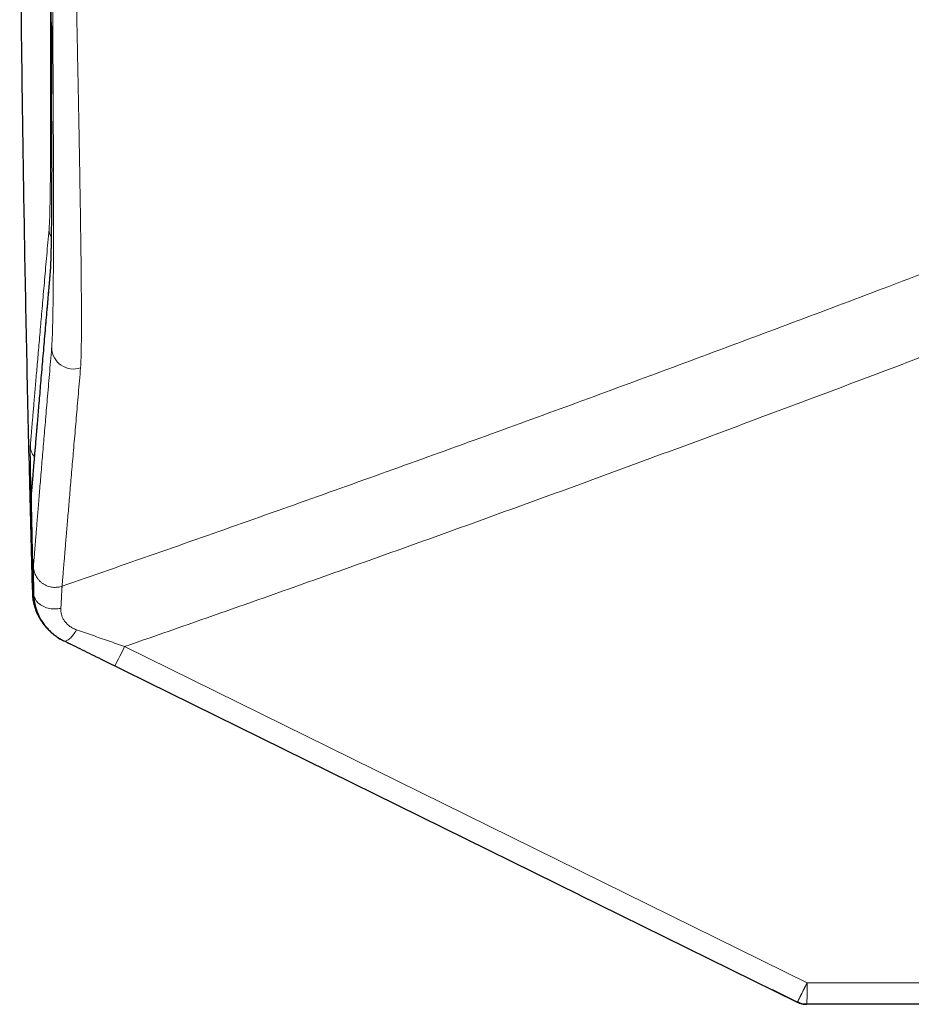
# Model space of a CAD drawing. Header units: millimetres. Extents: x 8 to 864, y 12 to 475.
# Tile 48 of 52: x 650 to 675, y 381 to 408. Entities that reach past the tile are written whole.
import ezdxf

# ---------------------------------------------------------------- set-up
doc = ezdxf.new("R2010")
doc.units = ezdxf.units.MM

msp = doc.modelspace()

# ---------------------------------------------------------------- linework, layer by layer
at = {"color": 7, "linetype": 'Continuous', "lineweight": 30}
for p, q in [((651.121, 403.513), (651.12, 403.298)), ((650.561, 394.95), (650.561, 394.947)), ((650.618, 392.087), (650.626, 391.964)), ((665.809, 383.715), (652.504, 390.265)), ((665.809, 383.715), (666.315, 383.466)), ((666.032, 383.605), (666.044, 383.598)), ((666.315, 383.466), (671.853, 380.74)), ((671.853, 380.74), (671.164, 381.079)), ((693.05, 380.678), (672.118, 380.678))]:
    msp.add_line(p, q, dxfattribs=at)
at = {"color": 8, "linetype": 'Continuous', "lineweight": 0}
for p, q in [((651.076, 400.998), (651.075, 400.977)), ((650.561, 394.947), (650.56, 394.925)), ((650.617, 392.088), (650.617, 392.087)), ((650.628, 392.082), (650.618, 392.086)), ((651.453, 390.782), (651.462, 390.779)), ((672.128, 381.278), (653.15, 390.622)), ((652.874, 390.083), (666.315, 383.466)), ((666.044, 383.598), (666.045, 383.598)), ((672.128, 381.278), (693.06, 381.278))]:
    msp.add_line(p, q, dxfattribs=at)
at = {"color": 8, "linetype": 'Continuous', "lineweight": 0, "flags": 128}
for points in [[(650.613, 392.105), (650.615, 392.092), (650.616, 392.089)], [(650.628, 392.082), (650.63, 392.05), (650.636, 392.018), (650.646, 391.987), (650.658, 391.956), (650.674, 391.926), (650.693, 391.897), (650.715, 391.869), (650.74, 391.842), (650.768, 391.817), (650.798, 391.793), (650.831, 391.771), (650.866, 391.751), (650.902, 391.733), (650.941, 391.717), (650.982, 391.703), (651.023, 391.692), (651.066, 391.682), (651.11, 391.675), (651.154, 391.671), (651.199, 391.668), (651.244, 391.669), (651.289, 391.671), (651.334, 391.676), (651.378, 391.684)], [(651.816, 391.088), (651.793, 391.051), (651.769, 391.016), (651.745, 390.982), (651.722, 390.951), (651.698, 390.921), (651.674, 390.894), (651.651, 390.869), (651.628, 390.847), (651.606, 390.828), (651.584, 390.811), (651.563, 390.797), (651.543, 390.786), (651.524, 390.779), (651.507, 390.774), (651.49, 390.773), (651.475, 390.774), (651.462, 390.779)]]:
    msp.add_lwpolyline(points, dxfattribs=at)
at = {"color": 8, "linetype": 'Continuous', "lineweight": 0}
for centre, radius, start, end in [((651.539, 402.236), 0.49, 181.1744, 208.4367), ((651.721, 398.937), 0.6, 181.8331, 289.9781), ((651.027, 396.213), 0.499, 181.3632, 218.9231), ((644.537, 394.69), 9.525, 331.0783, 334.7164)]:
    msp.add_arc(centre, radius, start, end, dxfattribs=at)
at = {"color": 7, "linetype": 'Continuous', "lineweight": 30}
for points, knots in [([(650.232, 412.146), (650.234, 411.908), (650.242, 410.578), (650.268, 408.157), (650.311, 404.884), (650.365, 401.611), (650.429, 398.338), (650.502, 395.171), (650.558, 393.094), (650.584, 392.109)], [0, 0, 0, 0, 0.035739, 0.199075, 0.362414, 0.525751, 0.689085, 0.852412, 1, 1, 1, 1]), ([(651.111, 407.976), (651.111, 408.01), (651.111, 408.092), (651.11, 408.185), (651.11, 408.255), (651.11, 408.288), (651.109, 408.321), (651.109, 408.355), (651.109, 408.388), (651.109, 408.424), (651.108, 408.508), (651.108, 408.639), (651.106, 408.812), (651.105, 408.983), (651.104, 409.15), (651.103, 409.314), (651.102, 409.45), (651.102, 409.53), (651.102, 409.559)], [0, 0, 0, 0, 0.06666, 0.158303, 0.179269, 0.200379, 0.221633, 0.243032, 0.264574, 0.28626, 0.310713, 0.42537, 0.534707, 0.638721, 0.747639, 0.85003, 0.94589, 1, 1, 1, 1]), ([(651.111, 407.977), (651.112, 407.884), (651.113, 407.695), (651.114, 407.413), (651.115, 407.123), (651.117, 406.832), (651.118, 406.54), (651.119, 406.254), (651.119, 406.069), (651.12, 405.977)], [0, 0, 0, 0, 0.133419, 0.273243, 0.412879, 0.560809, 0.708609, 0.856326, 1, 1, 1, 1]), ([(651.122, 403.927), (651.122, 403.962), (651.122, 404.07), (651.122, 404.261), (651.122, 404.5), (651.122, 404.75), (651.122, 405.005), (651.121, 405.266), (651.121, 405.533), (651.12, 405.77), (651.12, 405.919), (651.12, 405.976)], [0, 0, 0, 0, 0.057754, 0.175484, 0.30029, 0.42499, 0.549607, 0.674165, 0.798681, 0.923172, 1, 1, 1, 1]), ([(651.122, 403.929), (651.122, 403.864), (651.121, 403.798), (651.121, 403.734), (651.121, 403.732)], [0, 0, 0, 0, 0.972786, 1, 1, 1, 1]), ([(651.121, 403.732), (651.121, 403.658), (651.121, 403.584), (651.121, 403.513), (651.121, 403.513)], [0, 0, 0, 0, 0.995724, 1, 1, 1, 1]), ([(651.12, 403.298), (651.12, 403.298), (651.12, 403.226), (651.119, 403.158), (651.119, 403.09)], [0, 0, 0, 0, 0.005618, 1, 1, 1, 1]), ([(651.119, 403.09), (651.119, 403.09), (651.119, 403.02), (651.118, 402.892), (651.116, 402.707), (651.115, 402.534), (651.113, 402.368), (651.111, 402.21), (651.109, 402.064), (651.107, 401.93), (651.105, 401.807), (651.103, 401.69), (651.1, 401.582), (651.098, 401.481), (651.095, 401.389), (651.092, 401.304), (651.089, 401.226), (651.086, 401.155), (651.083, 401.094), (651.079, 401.041), (651.077, 401.013), (651.076, 400.998)], [0, 0, 0, 0, 0.000313, 0.062775, 0.12158, 0.180327, 0.239084, 0.297918, 0.356897, 0.410698, 0.4647, 0.518739, 0.572581, 0.625992, 0.678739, 0.730585, 0.786324, 0.840801, 0.894347, 0.9473, 1, 1, 1, 1]), ([(651.076, 401), (651.075, 400.986), (651.072, 400.958), (651.069, 400.916), (651.065, 400.876), (651.062, 400.837), (651.059, 400.8), (651.056, 400.765), (651.052, 400.73), (651.049, 400.696), (651.047, 400.662), (651.044, 400.63), (651.041, 400.601), (651.039, 400.574), (651.037, 400.551), (651.035, 400.53), (651.033, 400.511), (651.032, 400.493), (651.03, 400.476), (651.027, 400.438), (651.022, 400.379), (651.015, 400.299), (651.008, 400.217), (651.001, 400.135), (650.987, 399.984), (650.969, 399.766), (650.943, 399.47), (650.917, 399.165), (650.89, 398.853), (650.863, 398.545), (650.837, 398.242), (650.812, 397.944), (650.788, 397.658), (650.765, 397.385), (650.743, 397.132), (650.723, 396.897), (650.705, 396.681), (650.688, 396.474), (650.671, 396.278), (650.656, 396.092), (650.641, 395.916), (650.627, 395.749), (650.614, 395.591), (650.602, 395.442), (650.594, 395.343), (650.589, 395.286), (650.587, 395.267), (650.586, 395.248), (650.584, 395.23), (650.583, 395.211), (650.581, 395.193), (650.58, 395.179), (650.579, 395.17), (650.579, 395.166), (650.579, 395.162), (650.578, 395.157), (650.578, 395.153), (650.577, 395.148), (650.577, 395.142), (650.576, 395.135), (650.576, 395.128), (650.575, 395.12), (650.574, 395.111), (650.574, 395.103), (650.573, 395.094), (650.572, 395.085), (650.571, 395.075), (650.571, 395.065), (650.57, 395.055), (650.569, 395.045), (650.568, 395.034), (650.567, 395.023), (650.566, 395.011), (650.565, 394.999), (650.564, 394.987), (650.563, 394.975), (650.562, 394.962), (650.561, 394.954), (650.561, 394.95)], [0, 0, 0, 0, 0.0044194, 0.008846, 0.0131119, 0.0172172, 0.0211618, 0.0249458, 0.0285692, 0.0323694, 0.0359754, 0.039387, 0.0426044, 0.0456275, 0.0479984, 0.0502343, 0.0523354, 0.0543016, 0.0561418, 0.0579595, 0.0666221, 0.0755697, 0.0846768, 0.0938827, 0.1030899, 0.1359729, 0.168856, 0.2080025, 0.247149, 0.2862955, 0.3282381, 0.3701807, 0.4121233, 0.4540658, 0.4960082, 0.5341377, 0.572267, 0.6103964, 0.6485257, 0.686655, 0.7247842, 0.7629134, 0.8020594, 0.8412054, 0.8803514, 0.8861388, 0.8919261, 0.8977135, 0.9034336, 0.9089856, 0.9148973, 0.9206045, 0.9220653, 0.9235122, 0.924945, 0.9263638, 0.9277808, 0.929289, 0.9313676, 0.9336245, 0.9360598, 0.9386734, 0.9414654, 0.9444357, 0.9473996, 0.9505222, 0.9538032, 0.9572429, 0.9608412, 0.9645981, 0.9685136, 0.9725877, 0.9768204, 0.9812119, 0.9856793, 0.9902998, 0.9950733, 1, 1, 1, 1]), ([(650.56, 394.941), (650.56, 394.939), (650.56, 394.934), (650.56, 394.924), (650.56, 394.915), (650.56, 394.913)], [0, 0, 0, 0, 0.295337, 0.850542, 1, 1, 1, 1]), ([(650.584, 392.109), (650.585, 392.079), (650.588, 392.015), (650.601, 391.917), (650.621, 391.821), (650.646, 391.729), (650.675, 391.642), (650.712, 391.552), (650.756, 391.461), (650.808, 391.369), (650.87, 391.276), (650.941, 391.184), (651.016, 391.101), (651.094, 391.026), (651.173, 390.96), (651.234, 390.914), (651.269, 390.892), (651.274, 390.889)], [0, 0, 0, 0, 0.062439, 0.130718, 0.204889, 0.264423, 0.327323, 0.3936, 0.46326, 0.536295, 0.612685, 0.692403, 0.775418, 0.844194, 0.915065, 0.98805, 1, 1, 1, 1]), ([(650.618, 392.086), (650.619, 392.058), (650.621, 392.003), (650.63, 391.923), (650.64, 391.863), (650.649, 391.82), (650.654, 391.794), (650.66, 391.768), (650.667, 391.743), (650.673, 391.72), (650.687, 391.671), (650.712, 391.598), (650.751, 391.503), (650.795, 391.415), (650.851, 391.319), (650.921, 391.218), (651.009, 391.112), (651.107, 391.015), (651.215, 390.926), (651.33, 390.847), (651.412, 390.804), (651.453, 390.782)], [0, 0, 0, 0, 0.054167, 0.105097, 0.152618, 0.170323, 0.187471, 0.204055, 0.220068, 0.235505, 0.25036, 0.315929, 0.379486, 0.440885, 0.500002, 0.582805, 0.666238, 0.750002, 0.833775, 0.917221, 1, 1, 1, 1]), ([(652.504, 390.265), (652.416, 390.308), (652.24, 390.395), (651.977, 390.524), (651.715, 390.653), (651.54, 390.739), (651.453, 390.782)], [0, 0, 0, 0, 0.249813, 0.499599, 0.749585, 1, 1, 1, 1]), ([(666.044, 383.598), (666.044, 383.598), (666.044, 383.598), (666.044, 383.598), (666.044, 383.598)], [0, 0, 0, 0, 0.650776, 1, 1, 1, 1])]:
    msp.add_open_spline(points, degree=3, knots=knots, dxfattribs=at)
at = {"color": 8, "linetype": 'Continuous', "lineweight": 0}
for points, knots in [([(651.07, 410.684), (651.071, 410.571), (651.072, 410.343), (651.075, 410.005), (651.077, 409.668), (651.079, 409.334), (651.081, 409.004), (651.083, 408.679), (651.084, 408.36), (651.086, 408.045), (651.087, 407.744), (651.088, 407.51), (651.088, 407.378), (651.089, 407.337), (651.089, 407.336), (651.089, 407.335), (651.089, 407.334), (651.089, 407.33), (651.089, 407.32), (651.089, 407.3), (651.089, 407.268), (651.089, 407.225), (651.089, 407.171), (651.089, 407.106), (651.09, 407.03), (651.09, 406.944), (651.09, 406.847), (651.091, 406.74), (651.091, 406.623), (651.091, 406.498), (651.091, 406.364), (651.092, 406.223), (651.092, 406.073), (651.092, 405.952), (651.092, 405.868), (651.092, 405.826), (651.092, 405.793), (651.092, 405.763), (651.092, 405.705), (651.092, 405.578), (651.092, 405.386), (651.092, 405.163), (651.092, 404.948), (651.091, 404.74), (651.091, 404.54), (651.09, 404.346), (651.089, 404.159), (651.088, 403.969), (651.087, 403.776), (651.085, 403.584), (651.083, 403.402), (651.081, 403.24), (651.079, 403.095), (651.076, 402.967), (651.074, 402.847), (651.071, 402.736), (651.069, 402.633), (651.066, 402.542), (651.063, 402.46), (651.06, 402.388), (651.056, 402.325), (651.053, 402.27), (651.05, 402.24), (651.049, 402.226)], [0, 0, 0, 0, 0.0280477, 0.0560874, 0.0841184, 0.1121404, 0.1401532, 0.1676569, 0.1951524, 0.2226405, 0.2501229, 0.2746905, 0.2855002, 0.2858174, 0.2858474, 0.2858992, 0.2860055, 0.2862397, 0.2867999, 0.2887845, 0.2917356, 0.2956532, 0.3005375, 0.3065178, 0.3135046, 0.3214982, 0.3304987, 0.3405064, 0.3515219, 0.363546, 0.3763091, 0.3900432, 0.40475, 0.420432, 0.4261847, 0.4301595, 0.4331669, 0.4361759, 0.4391865, 0.4510303, 0.4751458, 0.4993784, 0.5228334, 0.5463488, 0.5699249, 0.5933373, 0.6167243, 0.6400983, 0.6676294, 0.6951432, 0.7226405, 0.7501228, 0.7734312, 0.7967322, 0.8200278, 0.8433211, 0.8666154, 0.889915, 0.9118925, 0.9338839, 0.9558946, 0.977931, 1, 1, 1, 1]), ([(651.135, 410.36), (651.136, 410.231), (651.138, 409.973), (651.141, 409.587), (651.144, 409.204), (651.146, 408.823), (651.149, 408.444), (651.151, 408.076), (651.153, 407.718), (651.155, 407.37), (651.157, 407.026), (651.159, 406.684), (651.161, 406.334), (651.162, 406.044), (651.163, 405.866), (651.164, 405.81), (651.164, 405.808), (651.164, 405.808), (651.164, 405.806), (651.164, 405.801), (651.164, 405.79), (651.164, 405.77), (651.164, 405.738), (651.164, 405.698), (651.164, 405.648), (651.165, 405.589), (651.165, 405.521), (651.165, 405.444), (651.166, 405.359), (651.166, 405.264), (651.166, 405.162), (651.167, 405.051), (651.167, 404.934), (651.168, 404.808), (651.168, 404.674), (651.169, 404.532), (651.169, 404.381), (651.17, 404.223), (651.17, 404.057), (651.17, 403.924), (651.171, 403.828), (651.171, 403.778), (651.171, 403.74), (651.171, 403.708), (651.171, 403.676), (651.171, 403.605), (651.171, 403.476), (651.172, 403.29), (651.172, 403.087), (651.172, 402.906), (651.172, 402.746), (651.172, 402.607), (651.172, 402.468), (651.172, 402.33), (651.172, 402.194), (651.172, 402.06), (651.171, 401.894), (651.171, 401.701), (651.17, 401.482), (651.169, 401.265), (651.168, 401.051), (651.167, 400.842), (651.165, 400.641), (651.163, 400.45), (651.161, 400.264), (651.159, 400.085), (651.156, 399.914), (651.153, 399.753), (651.15, 399.605), (651.146, 399.467), (651.143, 399.344), (651.139, 399.235), (651.135, 399.138), (651.13, 399.053), (651.126, 398.978), (651.123, 398.938), (651.121, 398.918)], [0, 0, 0, 0, 0.023425, 0.046828, 0.070211, 0.093576, 0.116924, 0.140257, 0.162246, 0.184226, 0.206198, 0.228164, 0.250127, 0.27467, 0.285469, 0.285786, 0.285813, 0.285862, 0.285962, 0.286186, 0.286728, 0.288208, 0.290311, 0.293036, 0.296383, 0.300353, 0.304946, 0.310161, 0.315999, 0.322459, 0.329544, 0.337108, 0.345274, 0.354043, 0.363414, 0.373576, 0.384365, 0.395781, 0.407827, 0.420503, 0.42531, 0.429212, 0.431591, 0.433976, 0.436367, 0.438764, 0.450143, 0.46575, 0.481603, 0.497705, 0.509026, 0.520449, 0.531976, 0.543605, 0.555337, 0.567172, 0.578657, 0.599228, 0.619781, 0.640317, 0.662304, 0.684276, 0.706236, 0.728185, 0.750126, 0.773392, 0.796656, 0.819921, 0.843193, 0.866474, 0.889772, 0.911757, 0.933767, 0.955806, 0.977882, 1, 1, 1, 1]), ([(651.773, 410.3), (651.777, 410.094), (651.786, 409.683), (651.799, 409.071), (651.812, 408.464), (651.825, 407.865), (651.837, 407.274), (651.848, 406.692), (651.859, 406.143), (651.869, 405.628), (651.878, 405.145), (651.887, 404.672), (651.895, 404.21), (651.903, 403.758), (651.91, 403.319), (651.917, 402.892), (651.923, 402.478), (651.929, 402.079), (651.934, 401.697), (651.938, 401.331), (651.942, 400.984), (651.945, 400.654), (651.947, 400.343), (651.948, 400.051), (651.949, 399.779), (651.949, 399.527), (651.948, 399.296), (651.947, 399.085), (651.944, 398.897), (651.941, 398.73), (651.937, 398.587), (651.932, 398.465), (651.928, 398.404), (651.926, 398.373)], [0, 0, 0, 0, 0.035732, 0.071417, 0.107064, 0.142679, 0.178271, 0.213846, 0.249415, 0.28054, 0.311675, 0.342827, 0.374007, 0.405224, 0.436491, 0.467822, 0.49923, 0.530656, 0.562032, 0.593365, 0.624662, 0.655928, 0.687169, 0.718392, 0.749604, 0.780811, 0.812022, 0.843246, 0.874495, 0.905779, 0.937114, 0.968515, 1, 1, 1, 1]), ([(651.12, 405.976), (651.12, 405.987), (651.12, 406.066), (651.119, 406.207), (651.119, 406.348), (651.118, 406.429), (651.118, 406.458), (651.118, 406.487), (651.118, 406.514), (651.118, 406.565), (651.117, 406.645), (651.117, 406.757), (651.117, 406.878), (651.116, 407.006), (651.115, 407.141), (651.115, 407.284), (651.114, 407.436), (651.113, 407.596), (651.112, 407.765), (651.112, 407.893), (651.111, 407.964), (651.111, 407.976)], [0, 0, 0, 0, 0.017778, 0.125478, 0.220258, 0.235152, 0.250047, 0.264941, 0.279836, 0.291362, 0.343797, 0.400395, 0.461158, 0.526085, 0.592633, 0.663056, 0.737357, 0.815538, 0.897599, 0.983545, 1, 1, 1, 1]), ([(651.41, 392.3), (652.273, 392.599), (653.998, 393.198), (656.581, 394.107), (659.162, 395.023), (661.739, 395.948), (664.299, 396.877), (666.839, 397.808), (669.362, 398.741), (671.881, 399.683), (674.557, 400.693), (677.389, 401.774), (680.377, 402.927), (683.359, 404.092), (686.337, 405.268), (689.311, 406.455), (691.29, 407.256), (692.279, 407.657)], [0, 0, 0, 0, 0.062721, 0.125442, 0.188163, 0.250883, 0.313604, 0.375204, 0.436804, 0.498404, 0.560004, 0.633337, 0.70667, 0.780002, 0.853335, 0.926668, 1, 1, 1, 1]), ([(653.15, 390.622), (654.091, 390.95), (655.974, 391.606), (658.794, 392.603), (661.608, 393.609), (664.419, 394.625), (667.225, 395.65), (670.026, 396.686), (672.822, 397.731), (675.659, 398.803), (678.535, 399.902), (681.45, 401.029), (684.36, 402.166), (687.265, 403.314), (690.166, 404.473), (692.095, 405.254), (693.06, 405.645)], [0, 0, 0, 0, 0.070138, 0.140251, 0.210341, 0.280408, 0.350454, 0.420478, 0.490483, 0.560468, 0.633767, 0.707047, 0.780309, 0.853555, 0.926785, 1, 1, 1, 1]), ([(651.075, 400.977), (651.077, 400.995), (651.08, 401.031), (651.084, 401.099), (651.088, 401.176), (651.091, 401.264), (651.095, 401.362), (651.098, 401.468), (651.101, 401.581), (651.103, 401.7), (651.106, 401.828), (651.108, 401.963), (651.11, 402.11), (651.112, 402.268), (651.114, 402.438), (651.116, 402.617), (651.117, 402.803), (651.118, 402.998), (651.12, 403.197), (651.12, 403.399), (651.121, 403.604), (651.122, 403.78), (651.122, 403.89), (651.122, 403.927)], [0, 0, 0, 0, 0.050333, 0.100567, 0.15072, 0.200804, 0.250832, 0.300814, 0.347908, 0.394975, 0.442023, 0.489054, 0.536074, 0.585934, 0.635787, 0.685635, 0.735481, 0.785325, 0.835169, 0.882149, 0.929113, 0.976076, 1, 1, 1, 1]), ([(651.049, 402.226), (651.038, 402.102), (651.016, 401.855), (650.985, 401.498), (650.954, 401.15), (650.925, 400.814), (650.896, 400.489), (650.869, 400.175), (650.842, 399.871), (650.816, 399.573), (650.791, 399.283), (650.767, 398.999), (650.743, 398.728), (650.721, 398.468), (650.699, 398.221), (650.679, 397.985), (650.66, 397.76), (650.642, 397.548), (650.625, 397.348), (650.609, 397.159), (650.594, 396.982), (650.58, 396.821), (650.568, 396.673), (650.556, 396.539), (650.546, 396.415), (650.536, 396.301), (650.531, 396.234), (650.528, 396.201)], [0, 0, 0, 0, 0.039194, 0.078388, 0.117583, 0.156779, 0.195975, 0.235172, 0.274369, 0.313566, 0.354631, 0.395697, 0.436763, 0.477829, 0.518896, 0.559964, 0.601032, 0.642101, 0.68317, 0.724239, 0.765309, 0.806379, 0.845103, 0.883827, 0.922551, 0.961275, 1, 1, 1, 1]), ([(650.56, 394.925), (650.563, 394.96), (650.569, 395.029), (650.578, 395.146), (650.589, 395.273), (650.6, 395.411), (650.613, 395.559), (650.626, 395.718), (650.64, 395.888), (650.655, 396.072), (650.672, 396.27), (650.69, 396.483), (650.708, 396.707), (650.728, 396.943), (650.749, 397.191), (650.771, 397.451), (650.794, 397.723), (650.818, 398.006), (650.844, 398.301), (650.87, 398.608), (650.897, 398.927), (650.925, 399.251), (650.954, 399.58), (650.983, 399.913), (651.012, 400.257), (651.043, 400.611), (651.065, 400.855), (651.075, 400.977)], [0, 0, 0, 0, 0.039237, 0.078465, 0.117685, 0.156897, 0.196103, 0.235302, 0.274496, 0.313686, 0.354738, 0.395786, 0.436833, 0.477878, 0.518922, 0.559967, 0.601014, 0.642062, 0.683114, 0.724169, 0.76523, 0.806296, 0.845022, 0.883755, 0.922495, 0.961243, 1, 1, 1, 1]), ([(651.121, 398.918), (651.11, 398.794), (651.089, 398.546), (651.058, 398.187), (651.029, 397.838), (651, 397.501), (650.972, 397.174), (650.946, 396.858), (650.92, 396.552), (650.895, 396.253), (650.87, 395.961), (650.846, 395.676), (650.824, 395.403), (650.802, 395.141), (650.781, 394.892), (650.762, 394.654), (650.743, 394.428), (650.725, 394.214), (650.709, 394.012), (650.693, 393.822), (650.679, 393.643), (650.665, 393.479), (650.653, 393.33), (650.642, 393.194), (650.632, 393.068), (650.622, 392.953), (650.617, 392.885), (650.614, 392.85)], [0, 0, 0, 0, 0.039248, 0.078487, 0.117716, 0.156936, 0.196149, 0.235355, 0.274555, 0.313749, 0.354805, 0.395856, 0.436905, 0.477951, 0.518995, 0.560039, 0.601084, 0.64213, 0.683177, 0.724228, 0.765283, 0.806342, 0.845061, 0.883785, 0.922516, 0.961254, 1, 1, 1, 1]), ([(651.41, 392.3), (651.413, 392.335), (651.419, 392.404), (651.429, 392.521), (651.439, 392.649), (651.451, 392.787), (651.463, 392.936), (651.477, 393.096), (651.491, 393.266), (651.506, 393.451), (651.523, 393.649), (651.541, 393.863), (651.56, 394.088), (651.58, 394.325), (651.601, 394.574), (651.623, 394.834), (651.646, 395.107), (651.67, 395.391), (651.695, 395.687), (651.721, 395.995), (651.749, 396.315), (651.777, 396.641), (651.805, 396.971), (651.834, 397.305), (651.863, 397.65), (651.894, 398.005), (651.915, 398.25), (651.926, 398.373)], [0, 0, 0, 0, 0.039227, 0.078445, 0.117656, 0.15686, 0.196058, 0.235252, 0.27444, 0.313625, 0.354674, 0.395719, 0.436764, 0.477808, 0.518853, 0.559899, 0.600947, 0.641998, 0.683054, 0.724114, 0.76518, 0.806253, 0.844986, 0.883726, 0.922475, 0.961232, 1, 1, 1, 1]), ([(650.528, 396.201), (650.528, 396.196), (650.527, 396.187), (650.527, 396.158), (650.527, 396.118), (650.527, 396.066), (650.527, 396.004), (650.528, 395.93), (650.529, 395.846), (650.53, 395.753), (650.532, 395.65), (650.534, 395.538), (650.535, 395.45), (650.536, 395.395), (650.536, 395.381), (650.537, 395.373), (650.537, 395.368), (650.537, 395.363), (650.537, 395.354), (650.537, 395.34), (650.538, 395.317), (650.538, 395.288), (650.539, 395.252), (650.54, 395.209), (650.541, 395.16), (650.542, 395.105), (650.543, 395.043), (650.544, 394.973), (650.546, 394.896), (650.548, 394.811), (650.55, 394.718), (650.552, 394.615), (650.554, 394.514), (650.556, 394.415), (650.558, 394.319), (650.561, 394.206), (650.563, 394.117), (650.564, 394.056), (650.565, 394.036), (650.565, 394.016), (650.566, 393.996), (650.566, 393.978), (650.567, 393.922), (650.569, 393.826), (650.573, 393.664), (650.578, 393.476), (650.583, 393.259), (650.589, 393.037), (650.594, 392.81), (650.6, 392.579), (650.606, 392.344), (650.611, 392.185), (650.613, 392.105)], [0, 0, 0, 0, 0.036007, 0.071946, 0.107831, 0.143674, 0.179484, 0.215266, 0.251024, 0.286046, 0.321049, 0.356033, 0.390998, 0.39674, 0.401223, 0.402252, 0.403467, 0.404867, 0.406453, 0.410926, 0.41643, 0.424327, 0.433685, 0.444504, 0.456417, 0.469708, 0.484377, 0.500423, 0.517845, 0.536297, 0.556076, 0.577187, 0.599629, 0.617256, 0.635628, 0.654746, 0.681124, 0.684675, 0.688248, 0.691844, 0.695462, 0.699102, 0.701414, 0.725601, 0.749796, 0.785514, 0.821245, 0.856987, 0.892736, 0.928489, 0.964245, 1, 1, 1, 1]), ([(650.618, 392.086), (650.617, 392.108), (650.616, 392.156), (650.614, 392.231), (650.612, 392.315), (650.61, 392.408), (650.607, 392.508), (650.604, 392.61), (650.602, 392.714), (650.599, 392.819), (650.597, 392.905), (650.596, 392.971), (650.595, 393.015), (650.593, 393.061), (650.592, 393.106), (650.591, 393.153), (650.59, 393.23), (650.587, 393.334), (650.584, 393.459), (650.582, 393.575), (650.579, 393.681), (650.577, 393.768), (650.576, 393.838), (650.575, 393.893), (650.574, 393.945), (650.573, 393.994), (650.572, 394.039), (650.571, 394.098), (650.569, 394.171), (650.568, 394.258), (650.566, 394.345), (650.564, 394.427), (650.563, 394.504), (650.562, 394.555), (650.562, 394.587), (650.562, 394.6), (650.562, 394.613), (650.561, 394.626), (650.561, 394.639), (650.561, 394.652), (650.561, 394.665), (650.56, 394.692), (650.56, 394.731), (650.56, 394.776), (650.559, 394.814), (650.559, 394.844), (650.559, 394.868), (650.559, 394.886), (650.559, 394.9), (650.559, 394.91), (650.56, 394.917), (650.56, 394.922), (650.56, 394.924), (650.56, 394.925)], [0, 0, 0, 0, 0.013979, 0.029929, 0.047843, 0.067713, 0.089531, 0.113289, 0.135795, 0.159791, 0.185274, 0.195691, 0.206336, 0.217209, 0.22831, 0.239638, 0.251194, 0.285538, 0.318253, 0.349351, 0.378842, 0.406735, 0.424137, 0.440858, 0.456901, 0.472267, 0.486957, 0.500973, 0.530506, 0.561752, 0.594718, 0.629411, 0.66138, 0.694705, 0.701413, 0.708173, 0.714986, 0.721853, 0.728773, 0.735747, 0.742775, 0.749856, 0.78304, 0.814215, 0.843378, 0.870528, 0.895658, 0.918759, 0.938673, 0.956765, 0.973024, 0.987439, 1, 1, 1, 1]), ([(650.614, 392.85), (650.614, 392.849), (650.614, 392.847), (650.614, 392.84), (650.614, 392.829), (650.614, 392.814), (650.614, 392.794), (650.614, 392.772), (650.614, 392.748), (650.614, 392.726), (650.615, 392.71), (650.615, 392.7), (650.615, 392.689), (650.615, 392.678), (650.615, 392.667), (650.616, 392.655), (650.616, 392.642), (650.616, 392.612), (650.617, 392.561), (650.619, 392.482), (650.621, 392.395), (650.623, 392.299), (650.625, 392.196), (650.627, 392.12), (650.628, 392.082)], [0, 0, 0, 0, 0.036149, 0.07735, 0.123576, 0.174804, 0.231019, 0.275409, 0.322479, 0.372234, 0.387408, 0.402816, 0.418458, 0.434336, 0.450449, 0.466798, 0.483383, 0.500205, 0.583068, 0.666012, 0.749105, 0.832417, 0.916023, 1, 1, 1, 1]), ([(651.41, 392.3), (651.391, 392.294), (651.35, 392.281), (651.286, 392.27), (651.218, 392.266), (651.148, 392.269), (651.077, 392.281), (651.006, 392.303), (650.937, 392.333), (650.872, 392.372), (650.812, 392.419), (650.759, 392.473), (650.714, 392.532), (650.678, 392.594), (650.65, 392.659), (650.63, 392.724), (650.618, 392.788), (650.615, 392.83), (650.614, 392.85)], [0, 0, 0, 0, 0.055087, 0.112817, 0.173024, 0.235462, 0.299808, 0.365663, 0.432564, 0.5, 0.567436, 0.634337, 0.700192, 0.764538, 0.826976, 0.887183, 0.944913, 1, 1, 1, 1]), ([(651.41, 392.3), (651.41, 392.297), (651.41, 392.292), (651.409, 392.273), (651.407, 392.247), (651.405, 392.213), (651.403, 392.172), (651.4, 392.12), (651.397, 392.056), (651.393, 391.977), (651.388, 391.889), (651.383, 391.792), (651.38, 391.72), (651.378, 391.684)], [0, 0, 0, 0, 0.084223, 0.167863, 0.251059, 0.333946, 0.416649, 0.499288, 0.598527, 0.698033, 0.797992, 0.898587, 1, 1, 1, 1]), ([(650.613, 392.105), (650.606, 392.106), (650.593, 392.108), (650.584, 392.109), (650.585, 392.109), (650.585, 392.109)], [0, 0, 0, 0, 0.40156, 0.803121, 1, 1, 1, 1]), ([(650.632, 391.915), (650.63, 391.928), (650.617, 391.99), (650.615, 392.054), (650.613, 392.105)], [0, 0, 0, 0, 0.204166, 1, 1, 1, 1]), ([(651.462, 390.779), (651.431, 390.795), (651.368, 390.828), (651.279, 390.884), (651.193, 390.947), (651.126, 391.004), (651.075, 391.053), (651.037, 391.091), (651.002, 391.13), (650.967, 391.17), (650.935, 391.211), (650.903, 391.254), (650.874, 391.297), (650.839, 391.351), (650.801, 391.418), (650.76, 391.5), (650.724, 391.588), (650.692, 391.68), (650.666, 391.776), (650.646, 391.876), (650.632, 391.978), (650.629, 392.047), (650.628, 392.082)], [0, 0, 0, 0, 0.060843, 0.122414, 0.184595, 0.247264, 0.278749, 0.31031, 0.341934, 0.373605, 0.405311, 0.437037, 0.468772, 0.500503, 0.554958, 0.611892, 0.671227, 0.732866, 0.796695, 0.862589, 0.930406, 1, 1, 1, 1]), ([(651.816, 391.088), (651.777, 391.103), (651.701, 391.133), (651.605, 391.196), (651.527, 391.267), (651.466, 391.345), (651.422, 391.428), (651.393, 391.514), (651.377, 391.6), (651.378, 391.656), (651.378, 391.684)], [0, 0, 0, 0, 0.137212, 0.266356, 0.390659, 0.512614, 0.633907, 0.755456, 0.877548, 1, 1, 1, 1]), ([(651.816, 391.088), (651.888, 391.062), (652.033, 391.012), (652.253, 390.935), (652.474, 390.858), (652.698, 390.78), (652.923, 390.701), (653.074, 390.648), (653.15, 390.622)], [0, 0, 0, 0, 0.16647, 0.332644, 0.498819, 0.665271, 0.832254, 1, 1, 1, 1]), ([(651.462, 390.779), (651.527, 390.747), (651.658, 390.682), (651.857, 390.584), (652.058, 390.485), (652.26, 390.386), (652.464, 390.286), (652.669, 390.185), (652.806, 390.117), (652.874, 390.083)], [0, 0, 0, 0, 0.1434477, 0.2863052, 0.4288216, 0.5712335, 0.7137639, 0.8566215, 1, 1, 1, 1]), ([(671.853, 380.74), (671.853, 380.74), (671.854, 380.741), (671.858, 380.747), (671.865, 380.758), (671.874, 380.775), (671.886, 380.798), (671.899, 380.823), (671.913, 380.848), (671.925, 380.872), (671.935, 380.893), (671.944, 380.91), (671.951, 380.924), (671.958, 380.937), (671.965, 380.951), (671.972, 380.965), (671.979, 380.978), (671.985, 380.991), (671.995, 381.011), (672.009, 381.037), (672.023, 381.066), (672.034, 381.089), (672.043, 381.106), (672.051, 381.121), (672.058, 381.136), (672.064, 381.149), (672.07, 381.161), (672.077, 381.174), (672.083, 381.187), (672.091, 381.202), (672.097, 381.214), (672.103, 381.227), (672.109, 381.239), (672.115, 381.251), (672.12, 381.26), (672.122, 381.268), (672.125, 381.273), (672.127, 381.276), (672.128, 381.278)], [0, 0, 0, 0, 0.0590307, 0.1149049, 0.1676224, 0.2407561, 0.306791, 0.3657248, 0.4175558, 0.4622825, 0.4999037, 0.5229578, 0.5451762, 0.566559, 0.5871059, 0.6068171, 0.6256925, 0.6437321, 0.6609358, 0.7095524, 0.7499177, 0.7728551, 0.7940792, 0.8135898, 0.8313866, 0.8474694, 0.8618383, 0.8744937, 0.893378, 0.9111196, 0.9259813, 0.9379645, 0.9562061, 0.9693593, 0.9804866, 0.9883506, 0.9937396, 1, 1, 1, 1])]:
    msp.add_open_spline(points, degree=3, knots=knots, dxfattribs=at)
msp.add_open_spline([(672.118, 380.678), (672.118, 380.679), (672.119, 380.681), (672.12, 380.697), (672.122, 380.722), (672.123, 380.757), (672.124, 380.801), (672.125, 380.852), (672.126, 380.912), (672.127, 380.977), (672.127, 381.048), (672.128, 381.122), (672.128, 381.199), (672.128, 381.252), (672.128, 381.278)], degree=3, dxfattribs=at)
at = {"color": 7, "linetype": 'Continuous', "lineweight": 30}
for points in [[(672.118, 380.678), (672.095, 380.679), (672.049, 380.68), (671.981, 380.692), (671.915, 380.711), (671.873, 380.73), (671.853, 380.74)], [(671.853, 380.74), (671.873, 380.73), (671.915, 380.711), (671.981, 380.692), (672.049, 380.68), (672.095, 380.679), (672.118, 380.678)]]:
    msp.add_open_spline(points, degree=3, dxfattribs=at)

doc.saveas('drawing.dxf')
